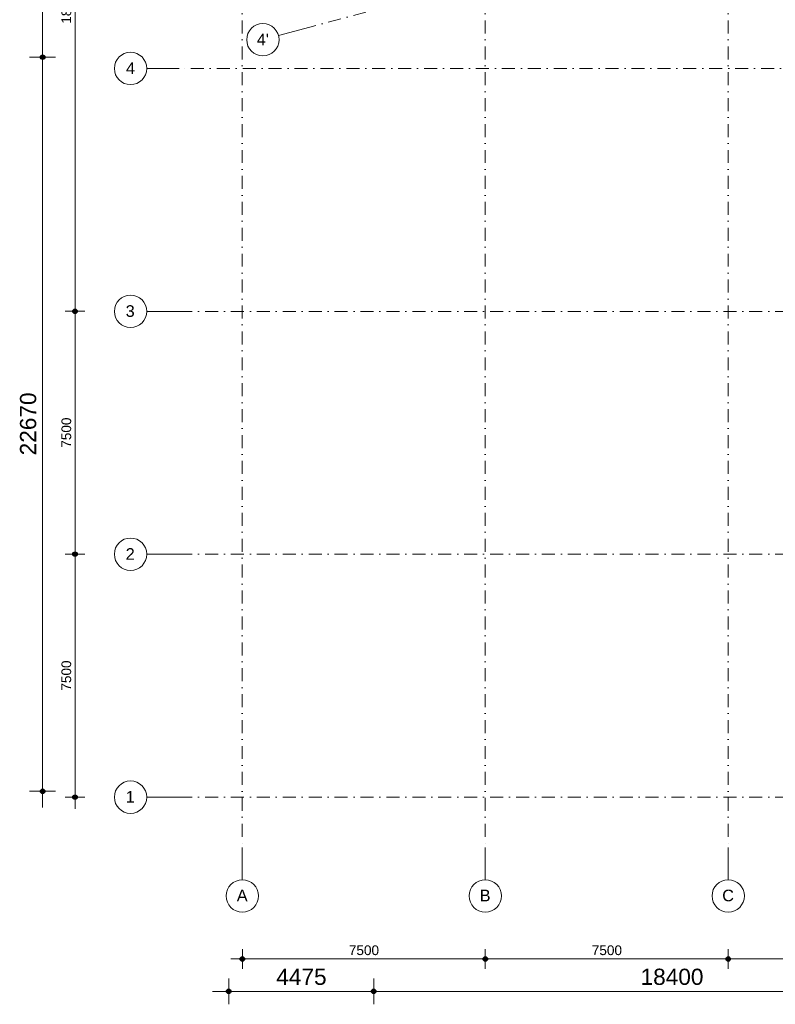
# Model space of a CAD drawing. Header units: millimetres. Extents: x 1557 to 319405, y -11609 to 73584.
# Tile 3 of 103: x 162138 to 185465, y -11609 to 18792. Entities that reach past the tile are written whole.
import ezdxf

# ---------------------------------------------------------------- set-up
doc = ezdxf.new("R2010")
doc.units = ezdxf.units.MM
doc.linetypes.add('RR_Level', pattern=[800, 400, -200, 0, -200])
for name, color, linetype, lineweight in [('A-____-____-DIMS', 211, 'Continuous', 9), ('A-____-____-DIMS-200', 211, 'Continuous', 9), ('S-GRID-____-IDEN', 1, 'Continuous', 13), ('S-GRID-____-OTLN', 1, 'Continuous', 9)]:
    doc.layers.add(name, color=color, linetype=linetype, lineweight=lineweight)
doc.styles.add('Arial', font='arial.ttf', dxfattribs={"height": 360})
doc.styles.add('Arial_2', font='arial.ttf', dxfattribs={"height": 300})
doc.styles.add('Arial_5', font='arial.ttf', dxfattribs={"height": 500})
doc.dimstyles.new('1_5mm_interne_maten_en_details', dxfattribs={"dimscale": 304.8, "dimtxt": 1.004192, "dimasz": 1.83727, "dimexe": 0.984252, "dimexo": 0.0625, "dimgap": 0.098425, "dimtad": 1, "dimdec": 0, "dimlfac": 304.8, "dimzin": 0, "dimdsep": 46, "dimtxsty": 'Arial_2', "dimblk1": 'DOTSMALL', "dimblk2": 'DOTSMALL', "dimsah": 1, "dimcen": 0.09, "dimdle": 1.181102, "dimazin": 0, "dimtfac": 1, "dimtdec": 4, "dimtix": 1, "dimtmove": 0, "dimatfit": 3, "dimfxl": 0.003229, "dimfxlon": 1, "dimtvp": 1, "dimtfill": 1, "dimtolj": 1, "dimtzin": 0, "dimlwd": 13, "dimlwe": 13, "dimarcsym": 2})
doc.dimstyles.new('2_5mm_totaalmaatvoering', dxfattribs={"dimscale": 304.8, "dimtxt": 1.673654, "dimasz": 1.83727, "dimexe": 1.312336, "dimexo": 0.0625, "dimgap": 0.164042, "dimtad": 1, "dimdec": 0, "dimlfac": 304.8, "dimzin": 0, "dimdsep": 46, "dimtxsty": 'Arial_5', "dimblk1": 'DOTSMALL', "dimblk2": 'DOTSMALL', "dimsah": 1, "dimcen": 0.09, "dimdle": 1.64042, "dimazin": 0, "dimtfac": 1, "dimtdec": 4, "dimtix": 1, "dimtmove": 0, "dimatfit": 3, "dimfxl": 0.004306, "dimfxlon": 1, "dimtvp": 1, "dimtfill": 1, "dimtolj": 1, "dimtzin": 0, "dimlwd": 13, "dimlwe": 13, "dimarcsym": 2})

# ---------------------------------------------------------------- blocks, each defined once
blk = doc.blocks.new('Grid - r_2_5mm-300571-plot_V0 Copy 1')
at = {"layer": 'S-GRID-____-IDEN'}
blk.add_circle((0, 0), 2.5, dxfattribs=at)
blk = doc.blocks.new('DIMBLOCK7-plot_V0 Copy 1')
at = {"layer": 'A-____-____-DIMS-200', "lineweight": 25}
h = blk.add_hatch(color=256, dxfattribs=at)
edge = h.paths.add_edge_path()
edge.add_arc((163846, 28700), 70, 0, 360)
h = blk.add_hatch(color=256, dxfattribs=at)
edge = h.paths.add_edge_path()
edge.add_arc((163846, 9787), 70, 0, 360)
at = {"layer": 'A-____-____-DIMS-200', "lineweight": 13}
for p, q in [((164146, 28700), (163546, 28700)), ((163846, 28700), (163846, 9787)), ((163846, 28700), (164146, 28700)), ((164146, 9787), (163546, 9787)), ((163846, 9787), (164146, 9787))]:
    blk.add_line(p, q, dxfattribs=at)
at = {"layer": 'A-____-____-DIMS-200', "lineweight": 25}
for centre in [(163846, 28700), (163846, 9787)]:
    blk.add_circle(centre, 70, dxfattribs=at)
at = {"layer": 'A-____-____-DIMS-200', "color": 0, "lineweight": 13, "insert": (163427, 18667), "char_height": 300, "width": 1384.41, "attachment_point": 1, "rotation": 90, "line_spacing_factor": 0.941778, "style": 'Arial_2', "bg_fill": 3, "box_fill_scale": 1.25, "bg_fill_color": 256, "bg_fill_true_color": 13158600, "bg_fill_transparency": 0}
blk.add_mtext('18913', dxfattribs=at)
blk = doc.blocks.new('_DotSmall')
at = {"color": 0, "linetype": 'ByBlock', "const_width": 0.5}
blk.add_lwpolyline([(-0.0625, 0, 1), (0.0625, 0, 1)], format="xyb", close=True, dxfattribs=at)
blk = doc.blocks.new('DIMBLOCK8-plot_V0 Copy 1')
at = {"layer": 'A-____-____-DIMS-200', "lineweight": 25}
h = blk.add_hatch(color=256, dxfattribs=at)
edge = h.paths.add_edge_path()
edge.add_arc((163846, 9787), 70, 0, 360)
h = blk.add_hatch(color=256, dxfattribs=at)
edge = h.paths.add_edge_path()
edge.add_arc((163846, 2287), 70, 0, 360)
at = {"layer": 'A-____-____-DIMS-200', "lineweight": 13}
for p, q in [((164146, 9787), (163546, 9787)), ((163846, 9787), (163846, 2287)), ((163846, 9787), (164146, 9787)), ((164146, 2287), (163546, 2287)), ((163846, 2287), (164146, 2287))]:
    blk.add_line(p, q, dxfattribs=at)
at = {"layer": 'A-____-____-DIMS-200', "lineweight": 25}
for centre in [(163846, 9787), (163846, 2287)]:
    blk.add_circle(centre, 70, dxfattribs=at)
at = {"layer": 'A-____-____-DIMS-200', "color": 0, "lineweight": 13, "insert": (163427, 5575), "char_height": 300, "width": 1107.53, "attachment_point": 1, "rotation": 90, "line_spacing_factor": 0.941778, "style": 'Arial_2', "bg_fill": 3, "box_fill_scale": 1.25, "bg_fill_color": 256, "bg_fill_true_color": 13158600, "bg_fill_transparency": 0}
blk.add_mtext('7500', dxfattribs=at)
blk = doc.blocks.new('DIMBLOCK9-plot_V0 Copy 1')
at = {"layer": 'A-____-____-DIMS-200', "lineweight": 25}
h = blk.add_hatch(color=256, dxfattribs=at)
edge = h.paths.add_edge_path()
edge.add_arc((163846, 2287), 70, 0, 360)
h = blk.add_hatch(color=256, dxfattribs=at)
edge = h.paths.add_edge_path()
edge.add_arc((163846, -5213), 70, 0, 360)
at = {"layer": 'A-____-____-DIMS-200', "lineweight": 13}
for p, q in [((164146, 2287), (163546, 2287)), ((163846, 2287), (163846, -5573)), ((163846, 2287), (164146, 2287)), ((164146, -5213), (163546, -5213)), ((163846, -5213), (164146, -5213))]:
    blk.add_line(p, q, dxfattribs=at)
at = {"layer": 'A-____-____-DIMS-200', "lineweight": 25}
for centre in [(163846, 2287), (163846, -5213)]:
    blk.add_circle(centre, 70, dxfattribs=at)
at = {"layer": 'A-____-____-DIMS-200', "color": 0, "lineweight": 13, "insert": (163427, -1925), "char_height": 300, "width": 1107.53, "attachment_point": 1, "rotation": 90, "line_spacing_factor": 0.941778, "style": 'Arial_2', "bg_fill": 3, "box_fill_scale": 1.25, "bg_fill_color": 256, "bg_fill_true_color": 13158600, "bg_fill_transparency": 0}
blk.add_mtext('7500', dxfattribs=at)
blk = doc.blocks.new('DIMBLOCK10-plot_V0 Copy 1')
at = {"layer": 'A-____-____-DIMS-200', "lineweight": 25}
h = blk.add_hatch(color=256, dxfattribs=at)
edge = h.paths.add_edge_path()
edge.add_arc((169012, -10209), 70, 0, 360)
h = blk.add_hatch(color=256, dxfattribs=at)
edge = h.paths.add_edge_path()
edge.add_arc((176512, -10209), 70, 0, 360)
at = {"layer": 'A-____-____-DIMS-200', "lineweight": 13}
for p, q in [((169012, -9909), (169012, -10509)), ((169012, -10209), (169012, -9909)), ((176512, -9909), (176512, -10509)), ((176512, -10209), (176512, -9909)), ((168652, -10209), (176512, -10209))]:
    blk.add_line(p, q, dxfattribs=at)
at = {"layer": 'A-____-____-DIMS-200', "lineweight": 25}
for centre in [(169012, -10209), (176512, -10209)]:
    blk.add_circle(centre, 70, dxfattribs=at)
at = {"layer": 'A-____-____-DIMS-200', "color": 0, "lineweight": 13, "insert": (172300, -9790), "char_height": 300, "width": 1107.53, "attachment_point": 1, "line_spacing_factor": 0.941778, "style": 'Arial_2', "bg_fill": 3, "box_fill_scale": 1.25, "bg_fill_color": 256, "bg_fill_true_color": 13158600, "bg_fill_transparency": 0}
blk.add_mtext('7500', dxfattribs=at)
blk = doc.blocks.new('DIMBLOCK11-plot_V0 Copy 1')
at = {"layer": 'A-____-____-DIMS-200', "lineweight": 25}
h = blk.add_hatch(color=256, dxfattribs=at)
edge = h.paths.add_edge_path()
edge.add_arc((176512, -10209), 70, 0, 360)
h = blk.add_hatch(color=256, dxfattribs=at)
edge = h.paths.add_edge_path()
edge.add_arc((184012, -10209), 70, 0, 360)
at = {"layer": 'A-____-____-DIMS-200', "lineweight": 13}
for p, q in [((176512, -9909), (176512, -10509)), ((176512, -10209), (176512, -9909)), ((184012, -9909), (184012, -10509)), ((184012, -10209), (184012, -9909)), ((176512, -10209), (184012, -10209))]:
    blk.add_line(p, q, dxfattribs=at)
at = {"layer": 'A-____-____-DIMS-200', "lineweight": 25}
for centre in [(176512, -10209), (184012, -10209)]:
    blk.add_circle(centre, 70, dxfattribs=at)
at = {"layer": 'A-____-____-DIMS-200', "color": 0, "lineweight": 13, "insert": (179800, -9790), "char_height": 300, "width": 1107.53, "attachment_point": 1, "line_spacing_factor": 0.941778, "style": 'Arial_2', "bg_fill": 3, "box_fill_scale": 1.25, "bg_fill_color": 256, "bg_fill_true_color": 13158600, "bg_fill_transparency": 0}
blk.add_mtext('7500', dxfattribs=at)
blk = doc.blocks.new('DIMBLOCK12-plot_V0 Copy 1')
at = {"layer": 'A-____-____-DIMS-200', "lineweight": 25}
h = blk.add_hatch(color=256, dxfattribs=at)
edge = h.paths.add_edge_path()
edge.add_arc((184012, -10209), 70, 0, 360)
h = blk.add_hatch(color=256, dxfattribs=at)
edge = h.paths.add_edge_path()
edge.add_arc((191887, -10209), 70, 0, 360)
at = {"layer": 'A-____-____-DIMS-200', "lineweight": 13}
for p, q in [((184012, -9909), (184012, -10509)), ((184012, -10209), (184012, -9909)), ((191887, -9909), (191887, -10509)), ((191887, -10209), (191887, -9909)), ((184012, -10209), (191887, -10209))]:
    blk.add_line(p, q, dxfattribs=at)
at = {"layer": 'A-____-____-DIMS-200', "lineweight": 25}
for centre in [(184012, -10209), (191887, -10209)]:
    blk.add_circle(centre, 70, dxfattribs=at)
at = {"layer": 'A-____-____-DIMS-200', "color": 0, "lineweight": 13, "insert": (187488, -9790), "char_height": 300, "width": 1107.53, "attachment_point": 1, "line_spacing_factor": 0.941778, "style": 'Arial_2', "bg_fill": 3, "box_fill_scale": 1.25, "bg_fill_color": 256, "bg_fill_true_color": 13158600, "bg_fill_transparency": 0}
blk.add_mtext('7875', dxfattribs=at)
blk = doc.blocks.new('DIMBLOCK84-plot_V0 Copy 1')
at = {"layer": 'A-____-____-DIMS-200', "lineweight": 25}
h = blk.add_hatch(color=256, dxfattribs=at)
edge = h.paths.add_edge_path()
edge.add_arc((168592, -11209), 70, 0, 360)
h = blk.add_hatch(color=256, dxfattribs=at)
edge = h.paths.add_edge_path()
edge.add_arc((173067, -11209), 70, 0, 360)
at = {"layer": 'A-____-____-DIMS-200', "lineweight": 13}
for p, q in [((168592, -10809), (168592, -11609)), ((168592, -11209), (168592, -10809)), ((173067, -10809), (173067, -11609)), ((173067, -11209), (173067, -10809)), ((168092, -11209), (173067, -11209))]:
    blk.add_line(p, q, dxfattribs=at)
at = {"layer": 'A-____-____-DIMS-200', "lineweight": 25}
for centre in [(168592, -11209), (173067, -11209)]:
    blk.add_circle(centre, 70, dxfattribs=at)
at = {"layer": 'A-____-____-DIMS-200', "color": 0, "lineweight": 13, "insert": (170060, -10510), "char_height": 500, "width": 1845.88, "attachment_point": 1, "line_spacing_factor": 0.941778, "style": 'Arial_5', "bg_fill": 3, "box_fill_scale": 1.25, "bg_fill_color": 256, "bg_fill_true_color": 13158600, "bg_fill_transparency": 0}
blk.add_mtext('4475', dxfattribs=at)
blk = doc.blocks.new('DIMBLOCK85-plot_V0 Copy 1')
at = {"layer": 'A-____-____-DIMS-200', "lineweight": 25}
h = blk.add_hatch(color=256, dxfattribs=at)
edge = h.paths.add_edge_path()
edge.add_arc((173067, -11209), 70, 0, 360)
h = blk.add_hatch(color=256, dxfattribs=at)
edge = h.paths.add_edge_path()
edge.add_arc((191467, -11209), 70, 0, 360)
at = {"layer": 'A-____-____-DIMS-200', "lineweight": 13}
for p, q in [((173067, -10809), (173067, -11609)), ((173067, -11209), (173067, -10809)), ((191467, -10809), (191467, -11609)), ((191467, -11209), (191467, -10809)), ((173067, -11209), (191467, -11209))]:
    blk.add_line(p, q, dxfattribs=at)
at = {"layer": 'A-____-____-DIMS-200', "lineweight": 25}
for centre in [(173067, -11209), (191467, -11209)]:
    blk.add_circle(centre, 70, dxfattribs=at)
at = {"layer": 'A-____-____-DIMS-200', "color": 0, "lineweight": 13, "insert": (181305, -10510), "char_height": 500, "width": 2307.36, "attachment_point": 1, "line_spacing_factor": 0.941778, "style": 'Arial_5', "bg_fill": 3, "box_fill_scale": 1.25, "bg_fill_color": 256, "bg_fill_true_color": 13158600, "bg_fill_transparency": 0}
blk.add_mtext('18400', dxfattribs=at)
blk = doc.blocks.new('DIMBLOCK91-plot_V0 Copy 1')
at = {"layer": 'A-____-____-DIMS-200', "lineweight": 25}
h = blk.add_hatch(color=256, dxfattribs=at)
edge = h.paths.add_edge_path()
edge.add_arc((162846, 17637), 70, 0, 360)
h = blk.add_hatch(color=256, dxfattribs=at)
edge = h.paths.add_edge_path()
edge.add_arc((162846, -5033), 70, 0, 360)
at = {"layer": 'A-____-____-DIMS-200', "lineweight": 13}
for p, q in [((163246, 17637), (162446, 17637)), ((162846, -5533), (162846, 17637)), ((162846, 17637), (163246, 17637)), ((163246, -5033), (162446, -5033)), ((162846, -5033), (163246, -5033))]:
    blk.add_line(p, q, dxfattribs=at)
at = {"layer": 'A-____-____-DIMS-200', "lineweight": 25}
for centre in [(162846, 17637), (162846, -5033)]:
    blk.add_circle(centre, 70, dxfattribs=at)
at = {"layer": 'A-____-____-DIMS-200', "color": 0, "lineweight": 13, "insert": (162147, 5340), "char_height": 500, "width": 2307.36, "attachment_point": 1, "rotation": 90, "line_spacing_factor": 0.941778, "style": 'Arial_5', "bg_fill": 3, "box_fill_scale": 1.25, "bg_fill_color": 256, "bg_fill_true_color": 13158600, "bg_fill_transparency": 0}
blk.add_mtext('22670', dxfattribs=at)
blk = doc.blocks.new('DIMBLOCK92-plot_V0 Copy 1')
at = {"layer": 'A-____-____-DIMS-200', "lineweight": 25}
h = blk.add_hatch(color=256, dxfattribs=at)
edge = h.paths.add_edge_path()
edge.add_arc((162846, 25930), 70, 0, 360)
h = blk.add_hatch(color=256, dxfattribs=at)
edge = h.paths.add_edge_path()
edge.add_arc((162846, 17637), 70, 0, 360)
at = {"layer": 'A-____-____-DIMS-200', "lineweight": 13}
for p, q in [((163246, 25930), (162446, 25930)), ((162846, 17637), (162846, 25930)), ((162846, 25930), (163246, 25930)), ((163246, 17637), (162446, 17637)), ((162846, 17637), (163246, 17637))]:
    blk.add_line(p, q, dxfattribs=at)
at = {"layer": 'A-____-____-DIMS-200', "lineweight": 25}
for centre in [(162846, 25930), (162846, 17637)]:
    blk.add_circle(centre, 70, dxfattribs=at)
at = {"layer": 'A-____-____-DIMS-200', "color": 0, "lineweight": 13, "insert": (162147, 21014), "char_height": 500, "width": 1845.88, "attachment_point": 1, "rotation": 90, "line_spacing_factor": 0.941778, "style": 'Arial_5', "bg_fill": 3, "box_fill_scale": 1.25, "bg_fill_color": 256, "bg_fill_true_color": 13158600, "bg_fill_transparency": 0}
blk.add_mtext('8293', dxfattribs=at)

msp = doc.modelspace()

# ---------------------------------------------------------------- linework, layer by layer
at = {"layer": 'S-GRID-____-OTLN', "linetype": 'RR_Level'}
for p, q in [((169011.5898, 70774.2271), (169011.5898, -6763.3674)), ((176511.5898, 70774.2271), (176511.5898, -6763.3674)), ((184011.5898, 70774.2271), (184011.5898, -6763.3674)), ((257836.8616, 41804.0137), (171094.5356, 18561.4775)), ((245433.2051, 17286.7966), (167060.7094, 17286.7966)), ((167060.7094, 9786.7966), (245433.2051, 9786.7966)), ((167060.7094, 2286.7966), (245433.2051, 2286.7966)), ((167060.7094, -5213.2034), (245433.2051, -5213.2034))]:
    msp.add_line(p, q, dxfattribs=at)
at = {"layer": 'S-GRID-____-OTLN'}
for p, q in [((171094.5356, 18561.4775), (170128.6097, 18302.6584)), ((167060.7094, 17286.7966), (166060.7094, 17286.7966)), ((166060.7094, 9786.7966), (167060.7094, 9786.7966)), ((166060.7094, 2286.7966), (167060.7094, 2286.7966)), ((166060.7094, -5213.2034), (167060.7094, -5213.2034)), ((169011.5898, -6763.3674), (169011.5898, -7763.3674)), ((176511.5898, -6763.3674), (176511.5898, -7763.3674)), ((184011.5898, -6763.3674), (184011.5898, -7763.3674))]:
    msp.add_line(p, q, dxfattribs=at)

# ---------------------------------------------------------------- block references
at = {"layer": 'S-GRID-____-IDEN', "xscale": 199.9999999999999, "yscale": 199.9999999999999, "zscale": 199.9999999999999}
for p, rotation in [((169645.6468, 18173.2489), 104.9999999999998), ((165560.7094, 17286.7966), 90), ((165560.7094, 9786.7966), 269.9999999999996), ((165560.7094, 2286.7966), 269.9999999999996), ((165560.7094, -5213.2034), 269.9999999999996), ((169011.5898, -8263.3674), 180), ((176511.5898, -8263.3674), 180), ((184011.5898, -8263.3674), 180)]:
    msp.add_blockref('Grid - r_2_5mm-300571-plot_V0 Copy 1', p, dxfattribs=dict(at, rotation=rotation))

# ---------------------------------------------------------------- texts
at = {"layer": 'S-GRID-____-IDEN', "lineweight": 9, "char_height": 360, "attachment_point": 1, "style": 'Arial'}
for s, insert, width in [("4'", (169458.6932, 18362.5567), 448.945), ('4', (165419.8684, 17474.7608), 336.70875), ('3', (165409.5504, 9975.249), 336.70875), ('2', (165409.5504, 2475.249), 336.70875), ('1', (165409.5504, -5024.751), 336.70875), ('A', (168839.8339, -8070), 400.84375), ('B', (176339.8339, -8070), 400.84375), ('C', (183826.8339, -8070), 432.91125)]:
    msp.add_mtext(s, dxfattribs=dict(at, insert=insert, width=width))

# ---------------------------------------------------------------- dimensions: what is measured, and where the dimension line sits
at = {"layer": 'A-____-____-DIMS', "lineweight": 13}
for base, p1, p2, dimstyle, override, picture, middle in [((163846.4742, 9786.7966), (164146.4742, 28700), (164146.4742, 9786.7966), '1_5mm_interne_maten_en_details', {"dimpost": '<>', "dimfxl": 18913.203436}, 'DIMBLOCK7-plot_V0 Copy 1', (163663.3023, 19243.3983)), ((162846.4742, 17636.7966), (163246.4742, -5033.2034), (163246.4742, 17636.7966), '2_5mm_totaalmaatvoering', {"dimpost": '<>', "dimfxl": 22670}, 'DIMBLOCK91-plot_V0 Copy 1', (162541.1877, 6301.7966))]:
    dim = msp.add_linear_dim(base=base, p1=p1, p2=p2, angle=90, dimstyle=dimstyle, override=override, dxfattribs=at)
    dim.commit()
    dim.dimension.update_dxf_attribs({"geometry": picture, "text_midpoint": middle})
dim = msp.add_linear_dim(base=(176511.5898, -10209.4529), p1=(169011.5898, -9909.4529), p2=(176511.5898, -9909.4529), dimstyle='1_5mm_interne_maten_en_details', override={"dimpost": '<>', "dimfxl": 7500}, dxfattribs=at)
dim.commit()
dim.dimension.update_dxf_attribs({"geometry": 'DIMBLOCK10-plot_V0 Copy 1', "text_midpoint": (172761.5898, -10026.281)})

# ---------------------------------------------------------------- next in the draw order: dimensions: what is measured, and where the dimension line sits
for base, p1, p2, dimstyle, override, picture, middle in [((162846.4742, 25930), (163246.4742, 17636.7966), (163246.4742, 25930), '2_5mm_totaalmaatvoering', {"dimpost": '<>', "dimfxl": 8293.203436}, 'DIMBLOCK92-plot_V0 Copy 1', (162541.1877, 21783.3983)), ((163846.4742, 2286.7966), (164146.4742, 9786.7966), (164146.4742, 2286.7966), '1_5mm_interne_maten_en_details', {"dimpost": '<>', "dimfxl": 7500}, 'DIMBLOCK8-plot_V0 Copy 1', (163663.3023, 6036.7966))]:
    dim = msp.add_linear_dim(base=base, p1=p1, p2=p2, angle=90, dimstyle=dimstyle, override=override, dxfattribs=at)
    dim.commit()
    dim.dimension.update_dxf_attribs({"geometry": picture, "text_midpoint": middle})
for base, p1, p2, dimstyle, override, picture, middle in [((184011.5898, -10209.4529), (176511.5898, -9909.4529), (184011.5898, -9909.4529), '1_5mm_interne_maten_en_details', {"dimpost": '<>', "dimfxl": 7500}, 'DIMBLOCK11-plot_V0 Copy 1', (180261.5898, -10026.281)), ((173066.5119, -11209.4529), (168591.5898, -10809.4529), (173066.5119, -10809.4529), '2_5mm_totaalmaatvoering', {"dimpost": '<>', "dimfxl": 4474.922154}, 'DIMBLOCK84-plot_V0 Copy 1', (170829.0508, -10903.9959))]:
    dim = msp.add_linear_dim(base=base, p1=p1, p2=p2, dimstyle=dimstyle, override=override, dxfattribs=at)
    dim.commit()
    dim.dimension.update_dxf_attribs({"geometry": picture, "text_midpoint": middle})

# ---------------------------------------------------------------- next in the draw order: dimensions: what is measured, and where the dimension line sits
dim = msp.add_linear_dim(base=(163846.4742, -5213.2034), p1=(164146.4742, 2286.7966), p2=(164146.4742, -5213.2034), angle=90, dimstyle='1_5mm_interne_maten_en_details', override={"dimpost": '<>', "dimfxl": 7500}, dxfattribs=at)
dim.commit()
dim.dimension.update_dxf_attribs({"geometry": 'DIMBLOCK9-plot_V0 Copy 1', "text_midpoint": (163663.3023, -1463.2034)})
dim = msp.add_linear_dim(base=(191886.5119, -10209.4529), p1=(184011.5898, -9909.4529), p2=(191886.5119, -9909.4529), dimstyle='1_5mm_interne_maten_en_details', override={"dimpost": '<>', "dimfxl": 7874.922154}, dxfattribs=at)
dim.commit()
dim.dimension.update_dxf_attribs({"geometry": 'DIMBLOCK12-plot_V0 Copy 1', "text_midpoint": (187949.0508, -10026.281)})

# ---------------------------------------------------------------- next in the draw order: dimensions: what is measured, and where the dimension line sits
dim = msp.add_linear_dim(base=(191466.5119, -11209.4529), p1=(173066.5119, -10809.4529), p2=(191466.5119, -10809.4529), dimstyle='2_5mm_totaalmaatvoering', override={"dimpost": '<>', "dimfxl": 18400}, dxfattribs=at)
dim.commit()
dim.dimension.update_dxf_attribs({"geometry": 'DIMBLOCK85-plot_V0 Copy 1', "text_midpoint": (182266.5119, -10903.9959)})

doc.saveas('drawing.dxf')
